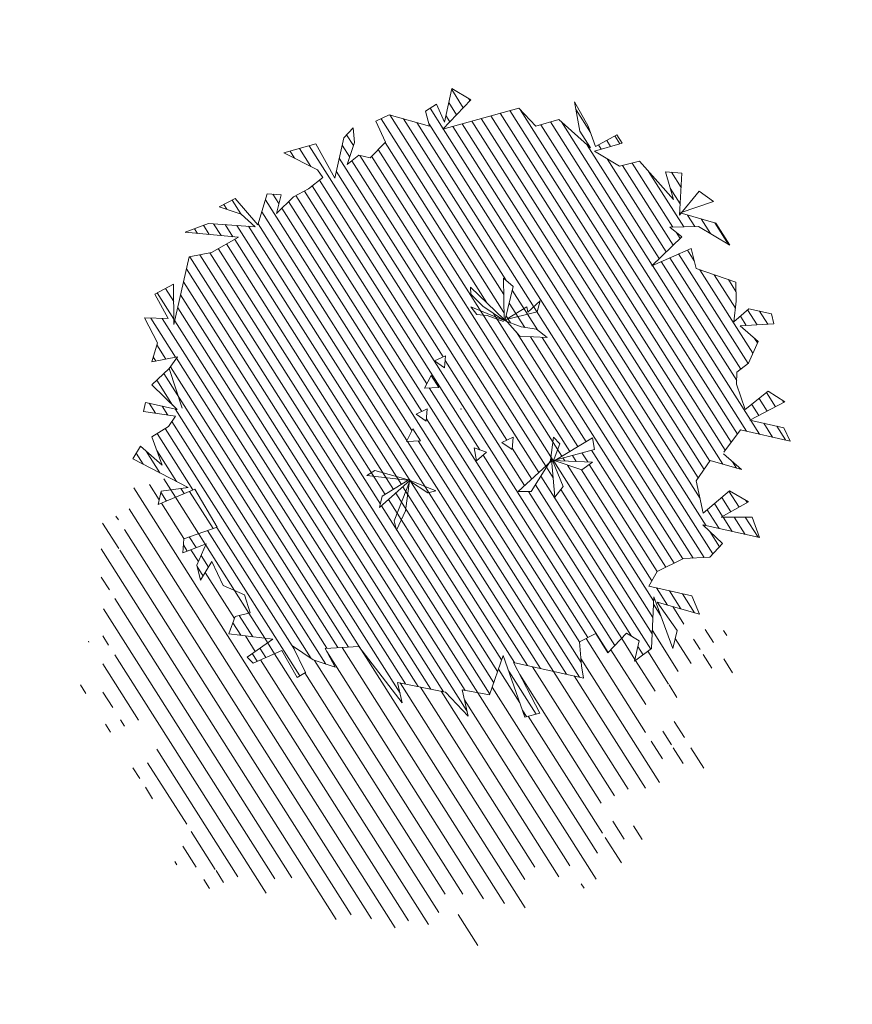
# Model space of a CAD drawing. Header units: millimetres. Extents: x -1567 to 968, y -503 to 481.
# Tile 40 of 49: x -501.98 to -498.93, y -120.09 to -116.49. Entities that reach past the tile are written whole.
import ezdxf

# ---------------------------------------------------------------- set-up
doc = ezdxf.new("R2010")
doc.units = ezdxf.units.MM
doc.layers.get('0').update_dxf_attribs({"lineweight": 0})
doc.layers.add('250', color=250, linetype='Continuous')
doc.layers.add('251', color=251, linetype='Continuous')
doc.layers.add('vegetacion', color=66, linetype='Continuous', lineweight=0)

# ---------------------------------------------------------------- blocks, each defined once
blk = doc.blocks.new('NO')
at = {"lineweight": 0, "true_color": 0x4f743e}
h = blk.add_hatch(dxfattribs=at)
h.set_pattern_fill('ANSI31', color=87, scale=0.05, style=0)
h.set_pattern_definition([(45, (0, 0), (-0.1122532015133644, 0.1122532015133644), [])])
h.paths.add_polyline_path([(4.155380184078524, 2.059777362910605), (5.052712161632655, 1.942906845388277), (4.701581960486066, 2.176647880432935), (3.92129338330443, 2.293518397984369), (4.194394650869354, 2.449345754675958), (4.584538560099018, 2.488302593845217), (4.350452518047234, 2.68308678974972), (3.882278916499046, 2.332475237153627), (3.843264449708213, 2.877870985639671), (3.60917764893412, 2.916827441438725), (3.619890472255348, 2.591038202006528), (3.399877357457, 2.927892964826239), (3.180018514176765, 3.111611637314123), (2.989187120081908, 3.352622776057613), (3.101989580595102, 3.462223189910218), (3.722562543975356, 3.616248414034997), (3.223867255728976, 3.879873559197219), (2.789874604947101, 3.384309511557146), (2.789874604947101, 4.085532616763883), (2.672831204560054, 4.280316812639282), (2.594802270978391, 4.046575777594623), (2.633816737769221, 3.657007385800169), (2.477758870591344, 3.85179158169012), (2.282686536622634, 3.85179158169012), (2.08761420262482, 4.163446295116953), (2.321701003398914, 4.475101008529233), (2.126628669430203, 4.630928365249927), (1.424368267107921, 4.591971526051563), (1.541411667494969, 4.825712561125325), (1.385353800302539, 4.981539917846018), (1.190282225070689, 4.708842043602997), (1.190282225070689, 5.293194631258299), (0.8391520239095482, 5.176324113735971), (1.190282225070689, 4.591971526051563), (0.0198482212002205, 5.21528095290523), (-0.3312812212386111, 4.981539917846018), (-0.6824114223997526, 5.176324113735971), (-1.306642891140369, 4.825712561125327), (-1.072556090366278, 5.059453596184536), (-0.8774837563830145, 5.526935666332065), (-1.189599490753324, 5.176324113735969), (-1.384671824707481, 4.864669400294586), (-1.696787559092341, 5.13736727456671), (-1.813830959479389, 5.020496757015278), (-1.38467182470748, 4.786755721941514), (-1.852845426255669, 4.630928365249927), (-2.164960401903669, 4.786755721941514), (-2.867220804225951, 4.280316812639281), (-2.633134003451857, 4.708842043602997), (-2.906235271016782, 4.747798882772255), (-3.023278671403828, 4.046575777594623), (-3.042194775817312, 4.084352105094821), (-3.647509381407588, 4.046575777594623), (-3.959625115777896, 3.734921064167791), (-3.37440887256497, 3.92970526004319), (-2.906235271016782, 3.812834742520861), (-3.140322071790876, 3.695964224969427), (-2.750177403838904, 3.111611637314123), (-3.335394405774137, 3.540136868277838), (-3.491452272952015, 3.228482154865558), (-4.193711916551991, 3.150568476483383), (-4.271740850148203, 2.838914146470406), (-4.310755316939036, 2.488302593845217), (-4.505827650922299, 2.761000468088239), (-4.895972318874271, 2.761000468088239), (-4.974001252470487, 2.605173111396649), (-4.427798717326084, 2.449345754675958), (-4.778928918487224, 2.254561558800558), (-4.700899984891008, 1.864993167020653), (-4.54484211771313, 1.67020897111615), (-4.583856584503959, 1.475424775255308), (-4.817943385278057, 1.085856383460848), (-5.130059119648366, 1.475424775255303), (-5.442174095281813, 1.35855425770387), (-4.934986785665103, 0.93002902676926), (-5.520203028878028, 0.93002902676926), (-5.676260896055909, 0.7352448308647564), (-4.817943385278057, 0.7352448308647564), (-4.613555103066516, 0.2862547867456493), (-4.97766288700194, 0.0842714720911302), (-4.431460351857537, 0.123228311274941), (-4.27540248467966, -0.2663396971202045), (-4.509489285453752, -0.772778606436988), (-4.860619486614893, -0.3052965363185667), (-5.211749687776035, -0.4221670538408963), (-4.821605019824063, -0.7727786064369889), (-5.328793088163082, -0.6559080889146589), (-5.523865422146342, -0.96756280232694), (-4.548503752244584, -0.9675628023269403), (-4.938648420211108, -1.201303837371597), (-4.782590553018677, -1.474001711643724), (-4.353431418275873, -1.590872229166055), (-3.963287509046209, -1.902526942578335), (-3.885258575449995, -2.175224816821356), (-4.6265326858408, -2.175224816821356), (-4.821605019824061, -2.447922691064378), (-4.05205331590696, -2.407479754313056), (-4.002301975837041, -2.331052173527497), (-4.158359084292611, -3.188102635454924), (-3.924273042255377, -3.460800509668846), (-3.924273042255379, -3.110188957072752), (-3.690186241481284, -3.032275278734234), (-3.456099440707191, -3.421843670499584), (-3.182998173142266, -3.149145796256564), (-2.948911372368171, -3.343929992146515), (-3.065954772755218, -3.73349800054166), (-3.143983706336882, -3.928282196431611), (-1.934535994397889, -3.928282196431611), (-2.558766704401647, -4.668462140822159), (-2.324680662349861, -4.785332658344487), (-1.739463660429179, -3.850368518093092), (-1.661434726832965, -4.551591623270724), (-1.193456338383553, -4.570520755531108), (-1.388333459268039, -4.980116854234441), (-0.9246409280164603, -4.666384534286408), (-0.1027377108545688, -4.684426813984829), (-0.2526019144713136, -5.001907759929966), (0.6697918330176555, -4.235143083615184), (1.215994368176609, -4.390970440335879), (0.9819075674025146, -4.663668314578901), (1.372052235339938, -4.624711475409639), (1.7621961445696, -4.468884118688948), (1.450081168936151, -4.858452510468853), (1.567124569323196, -4.975323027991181), (1.91825401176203, -4.585754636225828), (2.347413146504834, -4.897409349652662), (2.464456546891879, -4.819495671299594), (2.113326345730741, -4.429927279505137), (2.854601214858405, -4.507840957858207), (2.815586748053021, -4.196186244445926), (2.581499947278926, -4.079315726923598), (2.737557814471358, -3.806618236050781), (3.127702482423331, -3.728704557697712), (3.400802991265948, -3.378093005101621), (3.517846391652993, -3.728704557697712), (3.634889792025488, -3.494963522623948), (3.556860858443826, -3.105395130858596), (3.907991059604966, -3.339136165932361), (3.94700552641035, -3.105395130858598), (3.439817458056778, -2.793740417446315), (3.94700552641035, -2.248344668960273), (4.493208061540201, -2.637913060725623), (4.493208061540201, -2.40417202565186), (4.064048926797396, -2.248344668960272), (5.078424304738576, -1.975646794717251), (5.000395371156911, -1.741905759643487), (4.571236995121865, -1.975646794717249), (4.844338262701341, -1.547121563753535), (4.610251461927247, -1.313380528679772), (4.532222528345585, -1.118596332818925), (5.078424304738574, -1.157553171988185), (5.078424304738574, -1.001725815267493), (4.532222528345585, -1.001725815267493), (5.039409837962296, -0.690071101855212), (4.810881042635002, -0.3579066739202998), (4.721542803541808, -0.1348899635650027), (5.123565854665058, -0.3133031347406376), (5.101231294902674, 0.0212216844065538), (5.403842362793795, 0.384633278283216), (5.013697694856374, 0.4625469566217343), (5.325813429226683, 0.8131585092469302), (5.052712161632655, 1.046899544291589), (4.896654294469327, 0.3846332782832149), (4.896654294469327, 1.553338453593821), (4.545524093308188, 1.709165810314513)])
h.paths.add_polyline_path([(0.1556434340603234, 2.092473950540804), (0.1226248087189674, 1.97554900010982), (-0.1203667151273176, 1.822936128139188), (-0.5217917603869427, 1.665367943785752), (-0.5211378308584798, 1.668138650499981), (-0.575465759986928, 1.660070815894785), (-0.8413226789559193, 1.468009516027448), (-1.293733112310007, 1.542463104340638), (-1.086745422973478, 1.642088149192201), (-0.8292925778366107, 1.622376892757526), (-0.5754657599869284, 1.660070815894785), (-0.5373259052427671, 1.687623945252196), (-0.5447066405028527, 2.257581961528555), (-0.3572150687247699, 2.362681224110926), (-0.5178311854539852, 1.682148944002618)], flags=16)
h.paths.add_polyline_path([(0.4732491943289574, 0.743789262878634), (0.2821260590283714, 0.6670284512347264), (0.311210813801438, 0.8709263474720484)], flags=16)
h.paths.add_polyline_path([(0.4777985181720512, 0.4908713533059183), (0.5359693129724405, 0.2578455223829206), (0.305077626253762, 0.3239810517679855)], flags=16)
h.paths.add_polyline_path([(0.4162869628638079, -0.0733681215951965), (0.5783253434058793, -0.2005052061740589), (0.3872022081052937, -0.2772660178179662)], flags=16)
h.paths.add_polyline_path([(0.5828746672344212, -0.4534231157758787), (0.6410454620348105, -0.6864489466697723), (0.4101537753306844, -0.6203134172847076)], flags=16)
h.paths.add_polyline_path([(0.4447488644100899, -1.322289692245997), (0.8383181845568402, -1.873639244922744), (0.8361080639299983, -1.675614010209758), (0.462839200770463, -1.312352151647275), (0.4450257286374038, -1.319326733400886)], flags=16)
h.paths.add_polyline_path([(-0.4976208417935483, -0.540980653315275), (-0.5848763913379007, -0.7448785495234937), (-0.7178293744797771, -0.5673640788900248)], flags=16)
h.paths.add_polyline_path([(-0.9364520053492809, -0.3490639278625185), (-1.127575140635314, -0.425824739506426), (-1.098490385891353, -0.2219268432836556)], flags=16)
h.paths.add_polyline_path([(-1.820136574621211, -0.460912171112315), (-1.814937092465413, -0.4442567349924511), (-1.790663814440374, -0.5127081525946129), (-1.383343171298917, -1.09525534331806), (-1.599712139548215, -1.051197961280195), (-1.790663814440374, -0.5127081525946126), (-1.816731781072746, -0.4754259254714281), (-1.823545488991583, -0.4718319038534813), (-2.006669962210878, -1.058432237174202), (-2.104084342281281, -0.849388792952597), (-1.846851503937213, -0.4810223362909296), (-1.847898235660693, -0.4735843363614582), (-1.865057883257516, -0.4573308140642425), (-2.350149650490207, -0.506464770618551), (-2.497006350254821, -0.3414132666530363), (-1.870701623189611, -0.4519850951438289), (-1.88267756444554, -0.4406415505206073), (-2.484440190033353, -0.1232302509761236), (-2.411336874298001, 0.0601015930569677), (-1.882677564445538, -0.4406415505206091), (-1.856377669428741, -0.4545139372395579)], flags=16)
at = {"layer": '251', "lineweight": 0}
h = blk.add_hatch(dxfattribs=at)
h.set_pattern_fill('ANSI31', color=256, scale=0.08, style=0)
h.set_pattern_definition([(45, (0, 0), (-0.179605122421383, 0.1796051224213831), [])])
h.paths.add_polyline_path([(1.567124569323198, -4.975323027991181), (1.450081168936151, -4.85845251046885), (1.7621961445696, -4.468884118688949), (1.372052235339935, -4.624711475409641), (0.9819075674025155, -4.663668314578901), (1.215994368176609, -4.390970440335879), (0.6697918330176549, -4.235143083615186), (-0.252601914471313, -5.001907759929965), (-0.1027377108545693, -4.684426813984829), (-0.9246409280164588, -4.666384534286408), (-1.388333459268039, -4.98011685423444), (-1.193456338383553, -4.570520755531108), (-1.661434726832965, -4.551591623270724), (-1.739463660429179, -3.850368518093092), (-2.324680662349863, -4.785332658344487), (-2.558766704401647, -4.668462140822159), (-1.934535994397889, -3.928282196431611), (-3.143983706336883, -3.928282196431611), (-3.065954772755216, -3.733498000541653), (-2.948911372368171, -3.343929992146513), (-3.182998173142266, -3.149145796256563), (-3.456099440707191, -3.421843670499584), (-3.690186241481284, -3.032275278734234), (-3.924273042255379, -3.110188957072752), (-3.924273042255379, -3.460800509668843), (-4.158359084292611, -3.188102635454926), (-4.002301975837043, -2.3310521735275), (-4.509489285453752, -3.110188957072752), (-4.509489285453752, -2.798534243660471), (-4.080330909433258, -2.40896585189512), (-4.504452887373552, -2.43125511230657), (-4.5285985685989, -2.55180519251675), (-4.762685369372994, -2.941373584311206), (-5.074801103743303, -2.551805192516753), (-5.386916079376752, -2.668675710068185), (-4.879728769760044, -3.097200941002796), (-5.464945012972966, -3.097200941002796), (-5.621002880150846, -3.291985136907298), (-4.762685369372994, -3.291985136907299), (-4.567613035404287, -3.720510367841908), (-4.918743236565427, -3.91529456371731), (-4.372540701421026, -3.876337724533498), (-4.216482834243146, -4.265905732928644), (-4.450569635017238, -4.772344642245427), (-4.80169983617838, -4.304862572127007), (-5.152830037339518, -4.421733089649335), (-4.762685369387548, -4.772344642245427), (-5.269873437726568, -4.655474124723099), (-5.464945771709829, -4.96712883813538), (-4.489584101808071, -4.96712883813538), (-4.879728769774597, -5.200869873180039), (-4.723670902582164, -5.473567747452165), (-4.294511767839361, -5.590438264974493), (-3.904367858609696, -5.902092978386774), (-3.826338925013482, -6.174790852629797), (-4.567613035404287, -6.174790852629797), (-4.762685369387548, -6.447488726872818), (-4.021411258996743, -6.408531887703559), (-4.45056963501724, -6.79810027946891), (-4.450569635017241, -7.109754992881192), (-3.943382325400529, -6.330618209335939), (-4.099439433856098, -7.187668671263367), (-3.865353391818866, -7.460366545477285), (-3.865353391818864, -7.109754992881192), (-3.631266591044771, -7.031841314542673), (-3.397179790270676, -7.421409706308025), (-3.124078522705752, -7.148711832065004), (-2.889991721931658, -7.343496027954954), (-3.007035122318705, -7.733064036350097), (-3.085064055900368, -7.927848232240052), (-1.875616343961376, -7.927848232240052), (-2.499847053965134, -8.668028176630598), (-2.265761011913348, -8.784898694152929), (-1.680544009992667, -7.849934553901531), (-1.602515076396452, -8.551157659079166), (-1.134536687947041, -8.570086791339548), (-1.329413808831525, -8.97968289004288), (-0.8657212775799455, -8.66595057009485), (-0.0438180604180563, -8.68399284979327), (-0.1936822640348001, -9.001473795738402), (0.728711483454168, -8.234709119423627), (1.274914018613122, -8.390536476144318), (1.040827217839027, -8.663234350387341), (1.430971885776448, -8.624277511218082), (1.821115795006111, -8.468450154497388), (1.509000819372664, -8.858018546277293), (1.62604421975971, -8.974889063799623), (1.977173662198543, -8.585320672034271), (2.406332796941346, -8.896975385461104), (2.523376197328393, -8.819061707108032), (2.172245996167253, -8.429493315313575), (2.913520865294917, -8.507406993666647), (2.874506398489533, -8.195752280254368), (2.640419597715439, -8.078881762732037), (2.79647746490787, -7.806184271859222), (3.186622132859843, -7.728270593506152), (3.459722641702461, -7.377659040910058), (3.576766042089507, -7.728270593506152), (3.693809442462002, -7.494529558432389), (3.61578050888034, -7.104961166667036), (3.96691071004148, -7.338702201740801), (4.005925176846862, -7.104961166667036), (3.498737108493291, -6.793306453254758), (4.005925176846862, -6.247910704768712), (4.552127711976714, -6.637479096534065), (4.552127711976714, -6.403738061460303), (4.122968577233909, -6.247910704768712), (5.137343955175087, -5.975212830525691), (5.059315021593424, -5.741471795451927), (4.630156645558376, -5.975212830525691), (4.903257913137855, -5.546687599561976), (4.669171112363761, -5.312946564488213), (4.591142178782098, -5.118162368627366), (5.137343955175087, -5.157119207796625), (5.137343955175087, -5.001291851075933), (4.591142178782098, -5.001291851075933), (5.098329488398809, -4.689637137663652), (4.869800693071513, -4.357472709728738), (4.780462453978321, -4.134455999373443), (5.182485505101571, -4.312869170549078), (5.160150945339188, -3.978344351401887), (5.462762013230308, -3.614932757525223), (5.072617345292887, -3.537019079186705), (5.384733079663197, -3.186407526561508), (5.111631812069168, -2.95266649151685), (4.95557394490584, -3.614932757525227), (4.95557394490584, -2.446227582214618), (4.604443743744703, -2.290400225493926), (4.443989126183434, -2.146204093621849), (4.064048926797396, -2.248344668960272), (4.493208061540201, -2.404172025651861), (4.493208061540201, -2.637913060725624), (3.94700552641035, -2.248344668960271), (3.439817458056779, -2.793740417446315), (3.94700552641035, -3.105395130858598), (3.907991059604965, -3.339136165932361), (3.556860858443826, -3.105395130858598), (3.63488979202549, -3.494963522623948), (3.517846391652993, -3.728704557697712), (3.400802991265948, -3.378093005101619), (3.127702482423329, -3.728704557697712), (2.737557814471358, -3.806618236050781), (2.581499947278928, -4.079315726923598), (2.815586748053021, -4.196186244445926), (2.854601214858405, -4.507840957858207), (2.11332634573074, -4.429927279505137), (2.46445654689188, -4.819495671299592), (2.347413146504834, -4.897409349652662), (1.91825401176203, -4.585754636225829)])
at = {"layer": '250', "lineweight": 0}
for points in [[(-4.622871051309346, 0.3067195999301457), (-4.817943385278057, 0.7352448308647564), (-5.676260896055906, 0.7352448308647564), (-5.520203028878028, 0.93002902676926), (-4.934986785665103, 0.93002902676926), (-5.442174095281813, 1.35855425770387), (-5.130059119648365, 1.475424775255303), (-4.817943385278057, 1.085856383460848), (-4.583856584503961, 1.475424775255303), (-4.544842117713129, 1.67020897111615), (-4.700899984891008, 1.864993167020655), (-4.778928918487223, 2.254561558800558), (-4.427798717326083, 2.449345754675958), (-4.974001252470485, 2.605173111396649), (-4.895972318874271, 2.761000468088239), (-4.505827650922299, 2.761000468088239), (-4.310755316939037, 2.488302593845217), (-4.271740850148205, 2.838914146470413), (-4.19371191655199, 3.150568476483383), (-3.491452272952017, 3.228482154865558), (-3.335394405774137, 3.540136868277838), (-2.750177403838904, 3.111611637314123), (-3.140322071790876, 3.695964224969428), (-2.906235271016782, 3.812834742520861), (-3.37440887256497, 3.92970526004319), (-3.959625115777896, 3.734921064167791), (-3.647509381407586, 4.046575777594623), (-3.023278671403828, 4.085532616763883), (-3.530465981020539, 4.397187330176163), (-3.257365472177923, 4.514057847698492), (-3.023278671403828, 4.046575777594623), (-2.906235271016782, 4.747798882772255), (-2.633134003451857, 4.708842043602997), (-2.867220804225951, 4.280316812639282), (-2.164960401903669, 4.786755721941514), (-1.852845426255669, 4.630928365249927), (-1.38467182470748, 4.786755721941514), (-1.813830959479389, 5.020496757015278), (-1.696787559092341, 5.13736727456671), (-1.38467182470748, 4.864669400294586), (-1.189599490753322, 5.176324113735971), (-0.8774837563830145, 5.526935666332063), (-1.072556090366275, 5.059453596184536), (-1.30664289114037, 4.825712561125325), (-0.6824114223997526, 5.176324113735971), (-0.331281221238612, 4.981539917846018), (0.0198482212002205, 5.21528095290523), (1.190282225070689, 4.591971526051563), (0.8391520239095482, 5.176324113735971), (1.190282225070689, 5.293194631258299), (1.190282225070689, 4.708842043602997), (1.385353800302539, 4.981539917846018), (1.541411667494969, 4.825712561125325), (1.424368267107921, 4.591971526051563), (2.126628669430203, 4.630928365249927), (2.321701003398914, 4.475101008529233), (2.08761420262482, 4.163446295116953), (2.282686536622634, 3.85179158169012), (2.477758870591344, 3.85179158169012), (2.633816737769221, 3.657007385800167), (2.594802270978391, 4.046575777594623), (2.672831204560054, 4.280316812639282), (2.789874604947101, 4.085532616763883), (2.789874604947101, 3.384309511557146), (3.223867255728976, 3.879873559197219), (3.722562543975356, 3.616248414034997), (3.101989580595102, 3.462223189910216), (2.989187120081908, 3.352622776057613), (3.180018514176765, 3.111611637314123), (3.399877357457, 2.927892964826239), (3.619890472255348, 2.591038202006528), (3.60917764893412, 2.916827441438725), (3.843264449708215, 2.877870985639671), (3.882278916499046, 2.332475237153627), (4.350452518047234, 2.68308678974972), (4.584538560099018, 2.488302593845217), (4.194394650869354, 2.449345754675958), (3.92129338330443, 2.293518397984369), (4.701581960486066, 2.176647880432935), (5.052712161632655, 1.942906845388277), (4.155380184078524, 2.059777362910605), (4.545524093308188, 1.709165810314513), (4.896654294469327, 1.553338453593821), (4.896654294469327, 0.384633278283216), (5.052712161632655, 1.046899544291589), (5.325813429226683, 0.8131585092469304), (5.013697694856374, 0.4625469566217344), (5.403842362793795, 0.384633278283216), (5.101231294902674, 0.0212216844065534), (5.123565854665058, -0.3133031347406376), (4.721542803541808, -0.1348899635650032), (4.810881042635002, -0.357906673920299)], [(-0.5163373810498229, 1.650181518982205), (-0.2228793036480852, 1.683458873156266), (-0.0489116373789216, 1.666158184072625), (0.0745894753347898, 1.768193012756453), (-0.5108352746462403, 1.669668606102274), (-0.120366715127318, 1.822936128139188), (0.1226248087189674, 1.97554900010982), (0.1556434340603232, 2.092473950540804), (-0.5178311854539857, 1.682148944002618), (-0.3572150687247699, 2.362681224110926), (-0.5447066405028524, 2.257581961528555), (-0.5373259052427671, 1.687623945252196), (-0.841322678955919, 1.468009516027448), (-1.293733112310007, 1.542463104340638), (-1.086745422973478, 1.642088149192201), (-0.8292925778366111, 1.622376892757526), (-0.5108352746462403, 1.669668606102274), (-1.036193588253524, 1.932869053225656), (-1.045152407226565, 2.124679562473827), (-0.8802278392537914, 1.889074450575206), (-0.8457164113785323, 1.974030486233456), (-0.563818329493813, 1.705579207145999)], [(-0.2526019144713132, -5.001907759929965), (-0.1027377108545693, -4.684426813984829), (-0.9246409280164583, -4.666384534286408), (-1.388333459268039, -4.98011685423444), (-1.193456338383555, -4.570520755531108), (-1.661434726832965, -4.551591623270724), (-1.739463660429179, -3.850368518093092), (-2.324680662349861, -4.785332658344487), (-2.558766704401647, -4.668462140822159), (-1.934535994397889, -3.928282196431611), (-3.143983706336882, -3.928282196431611), (-3.065954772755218, -3.73349800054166), (-2.948911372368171, -3.343929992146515), (-3.182998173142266, -3.149145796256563), (-3.456099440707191, -3.421843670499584), (-3.690186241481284, -3.032275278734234), (-3.924273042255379, -3.110188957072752), (-3.924273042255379, -3.460800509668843), (-4.158359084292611, -3.188102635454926), (-4.002301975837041, -2.331052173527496), (-4.509489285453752, -3.110188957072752), (-4.509489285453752, -2.79853424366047), (-4.080330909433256, -2.40896585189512), (-4.821605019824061, -2.447922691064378), (-4.6265326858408, -2.175224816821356), (-3.885258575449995, -2.175224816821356), (-3.963287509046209, -1.902526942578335), (-4.353431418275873, -1.590872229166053), (-4.782590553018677, -1.474001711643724), (-4.938648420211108, -1.201303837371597), (-4.548503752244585, -0.96756280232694), (-5.523865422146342, -0.96756280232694), (-5.32879308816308, -0.6559080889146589), (-4.821605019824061, -0.7727786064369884), (-5.211749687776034, -0.4221670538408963), (-4.860619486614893, -0.3052965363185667), (-4.509489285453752, -0.7727786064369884), (-4.275402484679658, -0.2663396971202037), (-4.431460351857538, 0.123228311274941), (-4.97766288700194, 0.08427147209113), (-4.6265326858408, 0.2790556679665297)], [(-1.862583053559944, -0.4570801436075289), (-2.350149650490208, -0.5064647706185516), (-2.49700635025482, -0.3414132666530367), (-1.831417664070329, -0.4589205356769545), (-2.104084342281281, -0.849388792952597), (-2.006669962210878, -1.058432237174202), (-1.814937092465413, -0.4442567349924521), (-1.599712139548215, -1.051197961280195), (-1.383343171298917, -1.09525534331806), (-1.816731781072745, -0.4754259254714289), (-2.484440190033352, -0.1232302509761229), (-2.411336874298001, 0.0601015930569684), (-1.847898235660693, -0.4735843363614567), (-1.89227985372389, -0.1582117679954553), (-1.762228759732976, -0.0720694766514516), (-1.800251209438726, -0.4607621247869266)], [(4.454193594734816, -0.9627689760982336), (4.810881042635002, -0.357906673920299), (5.039409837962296, -0.690071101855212), (4.532222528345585, -1.001725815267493), (5.078424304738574, -1.001725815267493), (5.078424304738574, -1.157553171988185), (4.532222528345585, -1.118596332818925), (4.610251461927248, -1.313380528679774), (4.844338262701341, -1.547121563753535), (4.571236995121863, -1.975646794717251), (5.000395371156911, -1.741905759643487), (5.078424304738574, -1.975646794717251), (4.064048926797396, -2.248344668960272), (4.493208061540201, -2.40417202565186), (4.493208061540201, -2.637913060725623), (3.94700552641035, -2.248344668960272), (3.439817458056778, -2.793740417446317), (3.94700552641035, -3.105395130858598), (3.907991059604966, -3.339136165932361), (3.556860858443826, -3.105395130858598), (3.634889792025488, -3.494963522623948), (3.517846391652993, -3.728704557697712), (3.400802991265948, -3.378093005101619), (3.127702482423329, -3.728704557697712), (2.737557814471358, -3.806618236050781), (2.581499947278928, -4.079315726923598), (2.815586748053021, -4.196186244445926), (2.854601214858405, -4.507840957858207), (2.11332634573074, -4.429927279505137), (2.46445654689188, -4.819495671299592), (2.347413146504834, -4.897409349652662), (1.91825401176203, -4.585754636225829), (1.567124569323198, -4.975323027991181), (1.450081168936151, -4.85845251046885), (1.7621961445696, -4.468884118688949), (1.372052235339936, -4.624711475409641), (0.9819075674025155, -4.663668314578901), (1.215994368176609, -4.390970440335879), (0.6697918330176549, -4.235143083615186), (-0.2526019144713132, -5.001907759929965)], [(0.4461342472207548, -1.296095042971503), (0.8361080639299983, -1.675614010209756), (0.8383181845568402, -1.873639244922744), (0.4339458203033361, -1.30715575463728), (0.5508114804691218, -2.034555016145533), (0.4738075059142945, -2.182230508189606), (0.3973715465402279, -1.829314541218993), (0.445025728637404, -1.319326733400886), (0.1004615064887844, -1.454235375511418), (-0.0247302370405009, -1.390050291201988), (0.4455799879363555, -1.307710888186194), (1.053268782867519, -1.2784957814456), (1.164610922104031, -1.388589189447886), (0.4799234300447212, -1.320991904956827)]]:
    blk.add_lwpolyline(points, dxfattribs=at)
for points in [[(0.4732491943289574, 0.743789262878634), (0.2821260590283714, 0.6670284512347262), (0.3112108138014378, 0.8709263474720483)], [(0.3050776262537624, 0.3239810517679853), (0.477798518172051, 0.4908713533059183), (0.5359693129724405, 0.2578455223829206)], [(0.5783253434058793, -0.2005052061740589), (0.3872022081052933, -0.2772660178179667), (0.4162869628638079, -0.0733681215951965)], [(-0.9364520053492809, -0.3490639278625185), (-1.127575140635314, -0.4258247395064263), (-1.098490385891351, -0.2219268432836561)], [(0.4101537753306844, -0.6203134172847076), (0.582874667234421, -0.4534231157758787), (0.6410454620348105, -0.6864489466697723)], [(-0.7178293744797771, -0.5673640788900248), (-0.4976208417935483, -0.540980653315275), (-0.5848763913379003, -0.7448785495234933)]]:
    blk.add_lwpolyline(points, close=True, dxfattribs=at)
blk.add_point((-0.1392974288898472, 0.0480636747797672), dxfattribs=at)

msp = doc.modelspace()

# ---------------------------------------------------------------- block references
at = {"layer": 'vegetacion', "extrusion": (0, 0, -1), "xscale": 0.2167732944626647, "yscale": 0.2167732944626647, "zscale": 0.2167732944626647, "rotation": 12.61063153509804}
msp.add_blockref('NO', (500.3935570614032, -117.9129990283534), dxfattribs=at)

doc.saveas('drawing.dxf')
